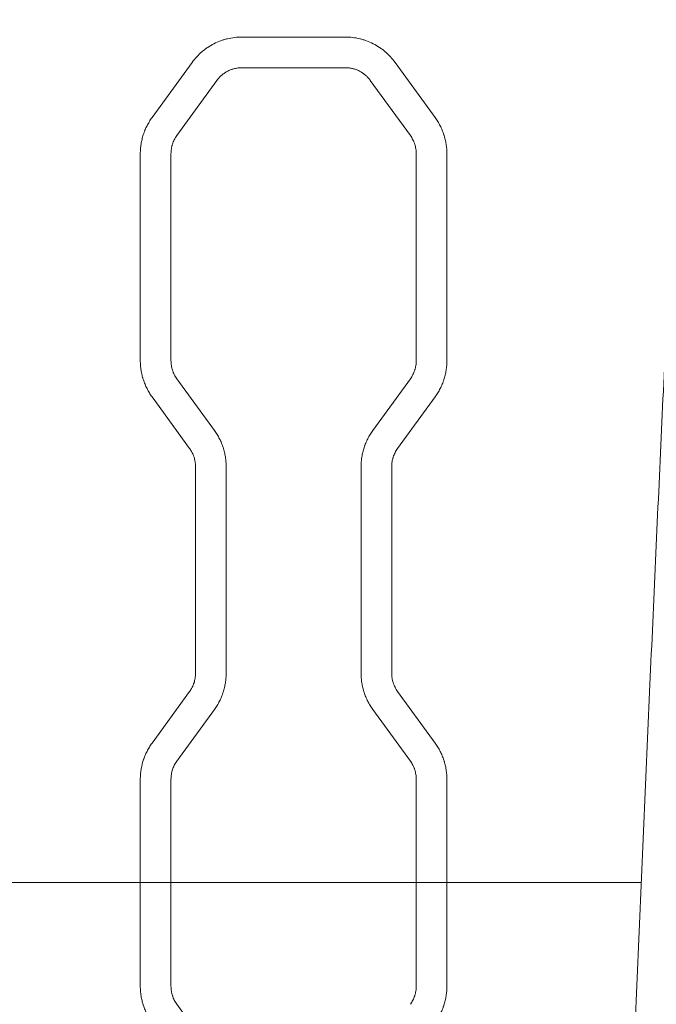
# Model space of a CAD drawing. Header units: millimetres. Extents: x 0 to 594, y 0 to 420.
# Tile 155 of 256: x 187.16 to 192.35, y 336.07 to 344.09. Entities that reach past the tile are written whole.
import ezdxf

# ---------------------------------------------------------------- set-up
doc = ezdxf.new("R2010")
doc.units = ezdxf.units.MM
doc.layers.add('1', color=7, linetype='Continuous', true_color=0xffffff)
doc.styles.add('Arial Unicode MS', font='txt')
doc.dimstyles.get("Standard").update_dxf_attribs({"dimtxt": 0.18, "dimasz": 0.18, "dimexe": 0.18, "dimexo": 0.0625, "dimgap": 0.09, "dimtad": 0, "dimtih": 1, "dimtoh": 1, "dimdec": 4, "dimzin": 0, "dimdsep": 46, "dimtxsty": 'Standard', "dimcen": 0.09, "dimadec": 0, "dimazin": 0, "dimtfac": 1, "dimtdec": 4, "dimtofl": 0, "dimtmove": 0, "dimatfit": 3, "dimfxl": 0, "dimtolj": 1, "dimtzin": 0, "dimarcsym": 0})

# ---------------------------------------------------------------- blocks, each defined once
blk = doc.blocks.new('_U0')
at = {"layer": '1', "color": 18, "lineweight": 13}
for p, q in [((147.6569, 304.1723), (147.6569, 390.192)), ((305.8469, 301.3923), (305.8469, 390.192)), ((147.6569, 388.192), (198.8518, 388.192)), ((305.8469, 388.192), (254.6521, 388.192))]:
    blk.add_line(p, q, dxfattribs=at)
at = {"layer": '1', "color": 18}
for points in [[(147.6569, 388.192), (151.1569, 389.1299), (151.1569, 387.2542)], [(305.8469, 388.192), (302.3469, 387.2542), (302.3469, 389.1299)]]:
    blk.add_solid(points, dxfattribs=at)
at = {"layer": '1', "color": 18, "linetype": 'Continuous', "lineweight": 13, "char_height": 3.5, "attachment_point": 7, "line_spacing_factor": 1.047437, "style": 'Arial Unicode MS'}
for s, insert in [('\\fArial Unicode MS|b0|i0;\\W1.0000;3.16', (200.5373, 385.5562)), ('\\fArial Unicode MS|b0|i0;\\W1.0000;LIFT POINT SPAN', (213.2036, 385.5562))]:
    blk.add_mtext(s, dxfattribs=dict(at, insert=insert))
blk = doc.blocks.new('_U7')
at = {"layer": '1', "color": 18, "lineweight": 13}
for p, q in [((147.6569, 338.6223), (150.385, 338.6223)), ((148.385, 338.6223), (148.385, 256.1193)), ((147.6569, 304.1723), (150.385, 304.1723)), ((148.385, 256.1193), (153.385, 256.1193))]:
    blk.add_line(p, q, dxfattribs=at)
at = {"layer": '1', "color": 18}
for points in [[(148.385, 338.6223), (149.3228, 335.1223), (147.4472, 335.1223)], [(148.385, 304.1723), (147.4472, 307.6723), (149.3228, 307.6723)]]:
    blk.add_solid(points, dxfattribs=at)
at = {"layer": '1', "color": 18, "linetype": 'Continuous', "lineweight": 13, "char_height": 3.5, "attachment_point": 7, "line_spacing_factor": 1.047437, "style": 'Arial Unicode MS'}
for s, insert in [('\\fArial Unicode MS|b0|i0;\\W1.0000;0.69', (155.0705, 253.4835)), ('\\fArial Unicode MS|b0|i0;\\W1.0000;CTRS', (167.7369, 253.4835)), ('\\fArial Unicode MS|b0|i0;\\W1.0000;FWD LIFT POINTS', (155.0705, 246.4214))]:
    blk.add_mtext(s, dxfattribs=dict(at, insert=insert))

msp = doc.modelspace()

# ---------------------------------------------------------------- linework, layer by layer
at = {"layer": '1', "color": 155, "linetype": 'Continuous', "lineweight": 13}
for p, q in [((188.9672, 343.9491), (189.8125, 343.9491)), ((188.2353, 343.2924), (188.5627, 343.743)), ((190.217, 343.743), (190.5444, 343.2924)), ((189.8125, 343.6991), (188.9672, 343.6991)), ((188.765, 343.5961), (188.4376, 343.1455)), ((190.3421, 343.1455), (190.0147, 343.5961)), ((188.1398, 341.311), (188.1398, 342.9985)), ((188.3898, 342.9985), (188.3898, 341.311)), ((190.3898, 341.311), (190.3898, 342.9985)), ((190.6398, 342.9985), (190.6398, 341.311)), ((188.4376, 341.164), (188.7444, 340.7418)), ((190.0353, 340.7418), (190.3421, 341.164)), ((188.5421, 340.5949), (188.2353, 341.0171)), ((190.5444, 341.0171), (190.2376, 340.5949)), ((188.5898, 338.7628), (188.5898, 340.4479)), ((188.8398, 340.4479), (188.8398, 338.7628)), ((189.9398, 338.7628), (189.9398, 340.4479)), ((190.1898, 340.4479), (190.1898, 338.7628)), ((188.2353, 338.1937), (188.5421, 338.6159)), ((190.2376, 338.6159), (190.5444, 338.1937)), ((188.7444, 338.4689), (188.4376, 338.0467)), ((190.3421, 338.0467), (190.0353, 338.4689)), ((188.1398, 337.0584), (188.1398, 337.8998)), ((188.3898, 337.8998), (188.3898, 337.0584)), ((190.3898, 337.0584), (190.3898, 337.8998)), ((190.6398, 337.8998), (190.6398, 337.0584)), ((187.0398, 337.0584), (188.1398, 337.0584)), ((188.1398, 337.0584), (188.3898, 337.0584)), ((188.1398, 336.2122), (188.1398, 337.0584)), ((188.3898, 337.0584), (190.3898, 337.0584)), ((188.3898, 337.0584), (188.3898, 336.2122)), ((190.3898, 337.0584), (190.6398, 337.0584)), ((190.3898, 336.2122), (190.3898, 337.0584)), ((190.6398, 337.0584), (190.6398, 336.2122)), ((190.6398, 337.0584), (192.2261, 337.0584)), ((188.4376, 336.0653), (188.7444, 335.6431))]:
    msp.add_line(p, q, dxfattribs=at)
for points, knots in [([(188.5627, 343.743), (188.5744, 343.7591), (188.5869, 343.7743), (188.6135, 343.803), (188.6276, 343.8165), (188.6499, 343.8356), (188.6575, 343.8418), (188.6693, 343.8507), (188.6733, 343.8536), (188.6813, 343.8593), (188.6854, 343.8622), (188.7059, 343.8759), (188.7229, 343.8858), (188.7577, 343.9035), (188.7756, 343.9113), (188.8031, 343.9215), (188.8124, 343.9247), (188.8266, 343.9289), (188.8313, 343.9303), (188.8408, 343.9329), (188.8456, 343.9341), (188.8696, 343.9399), (188.8889, 343.9433), (188.9278, 343.948), (188.9475, 343.9491), (188.9672, 343.9491)], [0, 0, 0, 0, 0.125, 0.125, 0.25, 0.25, 0.3125, 0.3125, 0.34375, 0.34375, 0.375, 0.375, 0.5, 0.5, 0.625, 0.625, 0.6875, 0.6875, 0.71875, 0.71875, 0.75, 0.75, 0.875, 0.875, 1, 1, 1, 1]), ([(189.8125, 343.9491), (189.8322, 343.9491), (189.8518, 343.948), (189.8906, 343.9434), (189.9098, 343.9399), (189.9383, 343.9331), (189.9478, 343.9306), (189.9619, 343.9263), (189.9666, 343.9248), (189.9759, 343.9217), (189.9806, 343.92), (190.0037, 343.9115), (190.0217, 343.9037), (190.0565, 343.8859), (190.0734, 343.8761), (190.0978, 343.8598), (190.1058, 343.8541), (190.1176, 343.8452), (190.1215, 343.8422), (190.1293, 343.836), (190.1331, 343.8328), (190.1519, 343.8168), (190.1661, 343.8032), (190.1928, 343.7743), (190.2053, 343.7591), (190.217, 343.743)], [0, 0, 0, 0, 0.125, 0.125, 0.25, 0.25, 0.3125, 0.3125, 0.34375, 0.34375, 0.375, 0.375, 0.5, 0.5, 0.625, 0.625, 0.6875, 0.6875, 0.71875, 0.71875, 0.75, 0.75, 0.875, 0.875, 1, 1, 1, 1]), ([(188.9672, 343.6991), (188.9573, 343.6991), (188.9475, 343.6985), (188.9282, 343.6962), (188.9186, 343.6945), (188.9043, 343.6911), (188.8996, 343.6898), (188.8925, 343.6877), (188.8902, 343.687), (188.8855, 343.6854), (188.8832, 343.6846), (188.8716, 343.6803), (188.8626, 343.6764), (188.8452, 343.6675), (188.8368, 343.6626), (188.8245, 343.6545), (188.8205, 343.6516), (188.8146, 343.6472), (188.8127, 343.6456), (188.8088, 343.6425), (188.8069, 343.641), (188.7975, 343.633), (188.7833, 343.6193), (188.7708, 343.6041), (188.765, 343.5961)], [0, 0, 0, 0, 0.125, 0.125, 0.25, 0.25, 0.3125, 0.3125, 0.34375, 0.34375, 0.375, 0.375, 0.5, 0.5, 0.625, 0.625, 0.6875, 0.6875, 0.71875, 0.71875, 0.75, 0.75, 0.875, 1, 1, 1, 1]), ([(190.0147, 343.5961), (190.0089, 343.6041), (190.0026, 343.6117), (189.9893, 343.6261), (189.9823, 343.6328), (189.9711, 343.6424), (189.9673, 343.6455), (189.9614, 343.6499), (189.9594, 343.6514), (189.9554, 343.6542), (189.9534, 343.6556), (189.9431, 343.6625), (189.9346, 343.6675), (189.9172, 343.6763), (189.9083, 343.6802), (189.8945, 343.6853), (189.8899, 343.6869), (189.8828, 343.689), (189.8804, 343.6897), (189.8757, 343.691), (189.8733, 343.6916), (189.8613, 343.6945), (189.842, 343.698), (189.8224, 343.6991), (189.8125, 343.6991)], [0, 0, 0, 0, 0.125, 0.125, 0.25, 0.25, 0.3125, 0.3125, 0.34375, 0.34375, 0.375, 0.375, 0.5, 0.5, 0.625, 0.625, 0.6875, 0.6875, 0.71875, 0.71875, 0.75, 0.75, 0.875, 1, 1, 1, 1]), ([(188.1398, 342.9985), (188.1398, 343.0117), (188.1404, 343.0248), (188.1424, 343.0509), (188.1455, 343.0768), (188.1506, 343.1023), (188.1567, 343.1277), (188.1602, 343.1403), (188.1653, 343.156), (188.1663, 343.1591), (188.1685, 343.1653), (188.1696, 343.1684), (188.173, 343.1777), (188.1754, 343.1838), (188.1829, 343.202), (188.1939, 343.2257), (188.2066, 343.2485), (188.2203, 343.2708), (188.2276, 343.2817), (188.2353, 343.2924)], [0, 0, 0, 0, 0.125, 0.125, 0.25, 0.375, 0.375, 0.5, 0.5, 0.53125, 0.53125, 0.5625, 0.5625, 0.625, 0.625, 0.75, 0.875, 0.875, 1, 1, 1, 1]), ([(190.5444, 343.2924), (190.5521, 343.2817), (190.5594, 343.2708), (190.573, 343.2486), (190.5857, 343.2259), (190.5967, 343.2022), (190.6067, 343.1781), (190.6112, 343.1659), (190.6163, 343.1502), (190.6173, 343.1471), (190.6192, 343.1408), (190.6201, 343.1376), (190.6228, 343.1281), (190.6245, 343.1217), (190.6291, 343.1026), (190.6342, 343.0769), (190.6373, 343.051), (190.6393, 343.0249), (190.6398, 343.0117), (190.6398, 342.9985)], [0, 0, 0, 0, 0.125, 0.125, 0.25, 0.375, 0.375, 0.5, 0.5, 0.53125, 0.53125, 0.5625, 0.5625, 0.625, 0.625, 0.75, 0.875, 0.875, 1, 1, 1, 1]), ([(188.4376, 343.1455), (188.4298, 343.1348), (188.423, 343.1237), (188.4112, 343.1005), (188.4062, 343.0884), (188.4011, 343.0728), (188.4002, 343.0696), (188.3984, 343.0633), (188.3975, 343.0601), (188.3952, 343.0506), (188.394, 343.0441), (188.3909, 343.0248), (188.3898, 343.0117), (188.3898, 342.9985)], [0, 0, 0, 0, 0.25, 0.25, 0.5, 0.5, 0.5625, 0.5625, 0.625, 0.625, 0.75, 0.75, 1, 1, 1, 1]), ([(190.3898, 342.9985), (190.3898, 343.0117), (190.3888, 343.0248), (190.3847, 343.0505), (190.3817, 343.0632), (190.3766, 343.0788), (190.3755, 343.0819), (190.3733, 343.0881), (190.3721, 343.0912), (190.3683, 343.1003), (190.3656, 343.1062), (190.3567, 343.1236), (190.3498, 343.1348), (190.3421, 343.1455)], [0, 0, 0, 0, 0.25, 0.25, 0.5, 0.5, 0.5625, 0.5625, 0.625, 0.625, 0.75, 0.75, 1, 1, 1, 1]), ([(192.4761, 342.5724), (192.4443, 341.9014), (192.4128, 341.2304), (192.3507, 339.8883), (192.3201, 339.2172), (192.26, 337.8751), (192.2305, 337.204), (192.1872, 336.1973), (192.1729, 335.8617), (192.1446, 335.1905), (192.1307, 334.8549), (192.1032, 334.1837), (192.0896, 333.8481), (192.0631, 333.1769), (192.0501, 332.8413), (192.0312, 332.3378), (192.0249, 332.17), (192.0127, 331.8344), (192.0007, 331.4987), (191.9891, 331.163), (191.9779, 330.8273), (191.9724, 330.6595), (191.9618, 330.3238), (191.9567, 330.1559), (191.9468, 329.8202), (191.9421, 329.6523), (191.9331, 329.3166), (191.9289, 329.1487), (191.9209, 328.8129), (191.9172, 328.645), (191.9071, 328.1412), (191.9017, 327.8054), (191.896, 327.3016), (191.8945, 327.1337), (191.893, 326.8818), (191.8926, 326.7978), (191.8921, 326.6299), (191.8919, 326.5459), (191.8919, 326.4619)], [0, 0, 0, 0, 0.125, 0.125, 0.25, 0.25, 0.375, 0.375, 0.4375, 0.4375, 0.5, 0.5, 0.5625, 0.5625, 0.625, 0.625, 0.65625, 0.65625, 0.6875, 0.71875, 0.71875, 0.75, 0.75, 0.78125, 0.78125, 0.8125, 0.8125, 0.84375, 0.84375, 0.875, 0.875, 0.9375, 0.9375, 0.96875, 0.96875, 0.984375, 0.984375, 1, 1, 1, 1]), ([(188.2353, 341.0171), (188.2276, 341.0278), (188.2203, 341.0387), (188.2067, 341.0609), (188.1939, 341.0837), (188.183, 341.1073), (188.173, 341.1314), (188.1685, 341.1437), (188.1634, 341.1593), (188.1624, 341.1624), (188.1605, 341.1687), (188.1596, 341.1719), (188.1569, 341.1814), (188.1552, 341.1878), (188.1506, 341.2069), (188.1455, 341.2326), (188.1424, 341.2585), (188.1404, 341.2846), (188.1398, 341.2978), (188.1398, 341.311)], [0, 0, 0, 0, 0.125, 0.125, 0.25, 0.375, 0.375, 0.5, 0.5, 0.53125, 0.53125, 0.5625, 0.5625, 0.625, 0.625, 0.75, 0.875, 0.875, 1, 1, 1, 1]), ([(188.3898, 341.311), (188.3898, 341.2978), (188.3909, 341.2847), (188.395, 341.259), (188.398, 341.2463), (188.4031, 341.2307), (188.4041, 341.2276), (188.4064, 341.2214), (188.4076, 341.2183), (188.4114, 341.2092), (188.4141, 341.2033), (188.423, 341.1859), (188.4298, 341.1747), (188.4376, 341.164)], [0, 0, 0, 0, 0.25, 0.25, 0.5, 0.5, 0.5625, 0.5625, 0.625, 0.625, 0.75, 0.75, 1, 1, 1, 1]), ([(190.3421, 341.164), (190.3498, 341.1747), (190.3567, 341.1858), (190.3685, 341.209), (190.3735, 341.221), (190.3786, 341.2367), (190.3795, 341.2399), (190.3813, 341.2462), (190.3822, 341.2494), (190.3845, 341.2589), (190.3857, 341.2653), (190.3888, 341.2847), (190.3898, 341.2978), (190.3898, 341.311)], [0, 0, 0, 0, 0.25, 0.25, 0.5, 0.5, 0.5625, 0.5625, 0.625, 0.625, 0.75, 0.75, 1, 1, 1, 1]), ([(190.6398, 341.311), (190.6398, 341.2978), (190.6393, 341.2846), (190.6373, 341.2586), (190.6342, 341.2327), (190.6291, 341.2071), (190.623, 341.1817), (190.6195, 341.1691), (190.6144, 341.1535), (190.6134, 341.1504), (190.6112, 341.1441), (190.6101, 341.141), (190.6067, 341.1318), (190.6043, 341.1256), (190.5967, 341.1075), (190.5858, 341.0837), (190.573, 341.061), (190.5594, 341.0387), (190.5521, 341.0277), (190.5444, 341.0171)], [0, 0, 0, 0, 0.125, 0.125, 0.25, 0.375, 0.375, 0.5, 0.5, 0.53125, 0.53125, 0.5625, 0.5625, 0.625, 0.625, 0.75, 0.875, 0.875, 1, 1, 1, 1]), ([(188.7444, 340.7418), (188.7521, 340.7311), (188.7594, 340.7202), (188.773, 340.698), (188.7857, 340.6752), (188.7967, 340.6516), (188.8067, 340.6275), (188.8112, 340.6152), (188.8163, 340.5996), (188.8173, 340.5965), (188.8192, 340.5902), (188.8201, 340.587), (188.8228, 340.5775), (188.8245, 340.5711), (188.8291, 340.552), (188.8342, 340.5263), (188.8373, 340.5004), (188.8393, 340.4743), (188.8398, 340.4611), (188.8398, 340.4479)], [0, 0, 0, 0, 0.125, 0.125, 0.25, 0.375, 0.375, 0.5, 0.5, 0.53125, 0.53125, 0.5625, 0.5625, 0.625, 0.625, 0.75, 0.875, 0.875, 1, 1, 1, 1]), ([(189.9398, 340.4479), (189.9398, 340.4611), (189.9404, 340.4742), (189.9424, 340.5003), (189.9455, 340.5262), (189.9506, 340.5518), (189.9567, 340.5771), (189.9602, 340.5897), (189.9653, 340.6054), (189.9663, 340.6085), (189.9685, 340.6147), (189.9696, 340.6179), (189.973, 340.6271), (189.9754, 340.6332), (189.9829, 340.6514), (189.9939, 340.6751), (190.0066, 340.6979), (190.0203, 340.7202), (190.0276, 340.7311), (190.0353, 340.7418)], [0, 0, 0, 0, 0.125, 0.125, 0.25, 0.375, 0.375, 0.5, 0.5, 0.53125, 0.53125, 0.5625, 0.5625, 0.625, 0.625, 0.75, 0.875, 0.875, 1, 1, 1, 1]), ([(188.5898, 340.4479), (188.5898, 340.4611), (188.5888, 340.4742), (188.5847, 340.4999), (188.5817, 340.5126), (188.5766, 340.5282), (188.5755, 340.5313), (188.5733, 340.5375), (188.5721, 340.5406), (188.5683, 340.5497), (188.5656, 340.5556), (188.5567, 340.573), (188.5499, 340.5842), (188.5421, 340.5949)], [0, 0, 0, 0, 0.25, 0.25, 0.5, 0.5, 0.5625, 0.5625, 0.625, 0.625, 0.75, 0.75, 1, 1, 1, 1]), ([(190.2376, 340.5949), (190.2298, 340.5842), (190.223, 340.5731), (190.2112, 340.5499), (190.2062, 340.5378), (190.2011, 340.5222), (190.2002, 340.519), (190.1984, 340.5127), (190.1975, 340.5095), (190.1952, 340.5), (190.194, 340.4935), (190.1909, 340.4742), (190.1898, 340.4611), (190.1898, 340.4479)], [0, 0, 0, 0, 0.25, 0.25, 0.5, 0.5, 0.5625, 0.5625, 0.625, 0.625, 0.75, 0.75, 1, 1, 1, 1]), ([(188.5421, 338.6159), (188.5499, 338.6266), (188.5567, 338.6377), (188.5685, 338.6609), (188.5735, 338.6729), (188.5786, 338.6886), (188.5795, 338.6917), (188.5813, 338.6981), (188.5822, 338.7012), (188.5845, 338.7108), (188.5857, 338.7172), (188.5888, 338.7366), (188.5898, 338.7496), (188.5898, 338.7628)], [0, 0, 0, 0, 0.25, 0.25, 0.5, 0.5, 0.5625, 0.5625, 0.625, 0.625, 0.75, 0.75, 1, 1, 1, 1]), ([(188.8398, 338.7628), (188.8398, 338.7496), (188.8393, 338.7365), (188.8373, 338.7104), (188.8342, 338.6845), (188.8291, 338.659), (188.823, 338.6336), (188.8195, 338.621), (188.8144, 338.6054), (188.8134, 338.6023), (188.8112, 338.596), (188.8101, 338.5929), (188.8067, 338.5836), (188.8043, 338.5775), (188.7968, 338.5594), (188.7858, 338.5356), (188.7731, 338.5128), (188.7594, 338.4905), (188.7521, 338.4796), (188.7444, 338.4689)], [0, 0, 0, 0, 0.125, 0.125, 0.25, 0.375, 0.375, 0.5, 0.5, 0.53125, 0.53125, 0.5625, 0.5625, 0.625, 0.625, 0.75, 0.875, 0.875, 1, 1, 1, 1]), ([(190.0353, 338.4689), (190.0276, 338.4796), (190.0203, 338.4905), (190.0067, 338.5128), (189.9939, 338.5355), (189.983, 338.5591), (189.973, 338.5832), (189.9685, 338.5955), (189.9634, 338.6111), (189.9624, 338.6143), (189.9605, 338.6206), (189.9596, 338.6238), (189.9569, 338.6333), (189.9552, 338.6396), (189.9506, 338.6588), (189.9455, 338.6844), (189.9424, 338.7104), (189.9404, 338.7365), (189.9398, 338.7496), (189.9398, 338.7628)], [0, 0, 0, 0, 0.125, 0.125, 0.25, 0.375, 0.375, 0.5, 0.5, 0.53125, 0.53125, 0.5625, 0.5625, 0.625, 0.625, 0.75, 0.875, 0.875, 1, 1, 1, 1]), ([(190.1898, 338.7628), (190.1898, 338.7496), (190.1909, 338.7366), (190.195, 338.7109), (190.198, 338.6982), (190.2031, 338.6825), (190.2042, 338.6794), (190.2064, 338.6732), (190.2076, 338.6702), (190.2114, 338.6611), (190.2141, 338.6552), (190.223, 338.6377), (190.2298, 338.6266), (190.2376, 338.6159)], [0, 0, 0, 0, 0.25, 0.25, 0.5, 0.5, 0.5625, 0.5625, 0.625, 0.625, 0.75, 0.75, 1, 1, 1, 1]), ([(188.1398, 337.8998), (188.1398, 337.913), (188.1404, 337.9261), (188.1424, 337.9522), (188.1455, 337.9781), (188.1506, 338.0036), (188.1567, 338.029), (188.1602, 338.0416), (188.1653, 338.0572), (188.1663, 338.0603), (188.1685, 338.0666), (188.1696, 338.0697), (188.173, 338.079), (188.1754, 338.0851), (188.1829, 338.1032), (188.1939, 338.127), (188.2066, 338.1498), (188.2203, 338.1721), (188.2276, 338.183), (188.2353, 338.1937)], [0, 0, 0, 0, 0.125, 0.125, 0.25, 0.375, 0.375, 0.5, 0.5, 0.53125, 0.53125, 0.5625, 0.5625, 0.625, 0.625, 0.75, 0.875, 0.875, 1, 1, 1, 1]), ([(190.5444, 338.1937), (190.5521, 338.183), (190.5594, 338.1721), (190.573, 338.1498), (190.5857, 338.1271), (190.5967, 338.1035), (190.6067, 338.0794), (190.6112, 338.0671), (190.6163, 338.0515), (190.6173, 338.0483), (190.6192, 338.042), (190.6201, 338.0389), (190.6228, 338.0294), (190.6245, 338.023), (190.6291, 338.0039), (190.6342, 337.9782), (190.6373, 337.9522), (190.6393, 337.9261), (190.6398, 337.913), (190.6398, 337.8998)], [0, 0, 0, 0, 0.125, 0.125, 0.25, 0.375, 0.375, 0.5, 0.5, 0.53125, 0.53125, 0.5625, 0.5625, 0.625, 0.625, 0.75, 0.875, 0.875, 1, 1, 1, 1]), ([(188.4376, 338.0467), (188.4298, 338.0361), (188.423, 338.0249), (188.4112, 338.0017), (188.4062, 337.9897), (188.4011, 337.9741), (188.4002, 337.9709), (188.3984, 337.9646), (188.3975, 337.9614), (188.3952, 337.9518), (188.394, 337.9454), (188.3909, 337.926), (188.3898, 337.913), (188.3898, 337.8998)], [0, 0, 0, 0, 0.25, 0.25, 0.5, 0.5, 0.5625, 0.5625, 0.625, 0.625, 0.75, 0.75, 1, 1, 1, 1]), ([(190.3898, 337.8998), (190.3898, 337.913), (190.3888, 337.926), (190.3847, 337.9517), (190.3817, 337.9644), (190.3766, 337.9801), (190.3755, 337.9832), (190.3733, 337.9894), (190.3721, 337.9924), (190.3683, 338.0015), (190.3656, 338.0075), (190.3567, 338.0249), (190.3498, 338.0361), (190.3421, 338.0467)], [0, 0, 0, 0, 0.25, 0.25, 0.5, 0.5, 0.5625, 0.5625, 0.625, 0.625, 0.75, 0.75, 1, 1, 1, 1]), ([(188.2353, 335.9183), (188.2276, 335.929), (188.2203, 335.9399), (188.2067, 335.9622), (188.1939, 335.9849), (188.183, 336.0085), (188.173, 336.0326), (188.1685, 336.0449), (188.1634, 336.0605), (188.1624, 336.0637), (188.1605, 336.07), (188.1596, 336.0732), (188.1569, 336.0827), (188.1552, 336.089), (188.1506, 336.1082), (188.1455, 336.1338), (188.1424, 336.1598), (188.1404, 336.1859), (188.1398, 336.199), (188.1398, 336.2122)], [0, 0, 0, 0, 0.125, 0.125, 0.25, 0.375, 0.375, 0.5, 0.5, 0.53125, 0.53125, 0.5625, 0.5625, 0.625, 0.625, 0.75, 0.875, 0.875, 1, 1, 1, 1]), ([(188.3898, 336.2122), (188.3898, 336.199), (188.3909, 336.186), (188.395, 336.1603), (188.398, 336.1476), (188.4031, 336.1319), (188.4041, 336.1288), (188.4064, 336.1226), (188.4076, 336.1196), (188.4114, 336.1105), (188.4141, 336.1046), (188.423, 336.0871), (188.4298, 336.076), (188.4376, 336.0653)], [0, 0, 0, 0, 0.25, 0.25, 0.5, 0.5, 0.5625, 0.5625, 0.625, 0.625, 0.75, 0.75, 1, 1, 1, 1]), ([(190.3421, 336.0653), (190.3498, 336.076), (190.3567, 336.0871), (190.3685, 336.1103), (190.3735, 336.1223), (190.3786, 336.1379), (190.3795, 336.1411), (190.3813, 336.1474), (190.3822, 336.1506), (190.3845, 336.1602), (190.3857, 336.1666), (190.3888, 336.186), (190.3898, 336.199), (190.3898, 336.2122)], [0, 0, 0, 0, 0.25, 0.25, 0.5, 0.5, 0.5625, 0.5625, 0.625, 0.625, 0.75, 0.75, 1, 1, 1, 1]), ([(190.6398, 336.2122), (190.6398, 336.199), (190.6393, 336.1859), (190.6373, 336.1598), (190.6342, 336.1339), (190.6291, 336.1084), (190.623, 336.083), (190.6195, 336.0704), (190.6144, 336.0547), (190.6134, 336.0516), (190.6112, 336.0454), (190.6101, 336.0423), (190.6067, 336.033), (190.6043, 336.0269), (190.5967, 336.0087), (190.5858, 335.985), (190.573, 335.9622), (190.5594, 335.9399), (190.5521, 335.929), (190.5444, 335.9183)], [0, 0, 0, 0, 0.125, 0.125, 0.25, 0.375, 0.375, 0.5, 0.5, 0.53125, 0.53125, 0.5625, 0.5625, 0.625, 0.625, 0.75, 0.875, 0.875, 1, 1, 1, 1])]:
    msp.add_open_spline(points, degree=3, knots=knots, dxfattribs=at)

# ---------------------------------------------------------------- dimensions: what is measured, and where the dimension line sits
at = {"layer": '1', "color": 18, "linetype": 'Continuous', "lineweight": 13}
dim = msp.add_linear_dim(base=(305.8469, 388.192), p1=(147.6569, 304.1723), p2=(305.8469, 301.3923), text=' <> \\fArial Unicode MS|b0|i0;\\C18;{\\H1.00x;\\fArial Unicode MS|b0|i0;LIFT POINT SPAN\\fArial Unicode MS|b0|i0;}\\C18;', dimstyle='Standard', override={"dimtxt": 3.5, "dimasz": 3.5, "dimexe": 2, "dimexo": 0, "dimgap": 1.5, "dimtih": 1, "dimtoh": 1, "dimdec": 2, "dimlfac": 0.02, "dimdsep": 46, "dimlunit": 2, "dimtxsty": 'Arial Unicode MS', "dimsah": 1, "dimse1": 0, "dimse2": 0, "dimsd1": 0, "dimsd2": 0, "dimclrd": 18, "dimclre": 18, "dimclrt": 18, "dimtol": 0, "dimtm": -0.1, "dimtfac": 1, "dimtdec": 2, "dimtofl": 1, "dimtmove": 0, "dimlwd": 13, "dimlwe": 13}, dxfattribs=at)
dim.commit()
dim.dimension.update_dxf_attribs({"geometry": '_U0', "text_midpoint": (226.7519, 388.192), "dimtype": 160})
dim = msp.add_linear_dim(base=(148.385, 338.6223), p1=(147.6569, 304.1723), p2=(147.6569, 338.6223), angle=90, text=' <> \\fArial Unicode MS|b0|i0;\\C18;{\\H1.00x;\\fArial Unicode MS|b0|i0;CTRS\\fArial Unicode MS|b0|i0;}\\C18;\\P\\fArial Unicode MS|b0|i0;\\C18;{\\H1.00x;\\fArial Unicode MS|b0|i0;FWD LIFT POINTS\\fArial Unicode MS|b0|i0;}\\C18;', dimstyle='Standard', override={"dimtxt": 3.5, "dimasz": 3.5, "dimexe": 2, "dimexo": 0, "dimgap": 1.5, "dimtih": 1, "dimtoh": 1, "dimdec": 2, "dimlfac": 0.02, "dimdsep": 46, "dimlunit": 2, "dimtxsty": 'Arial Unicode MS', "dimsah": 1, "dimse1": 0, "dimse2": 0, "dimsd1": 0, "dimsd2": 0, "dimclrd": 18, "dimclre": 18, "dimclrt": 18, "dimtol": 0, "dimtm": -0.1, "dimtfac": 1, "dimtdec": 2, "dimtofl": 1, "dimtmove": 1, "dimlwd": 13, "dimlwe": 13}, dxfattribs=at)
dim.commit()
dim.dimension.update_dxf_attribs({"geometry": '_U7', "text_midpoint": (175.7172, 252.6109), "dimtype": 160})

doc.saveas('drawing.dxf')
